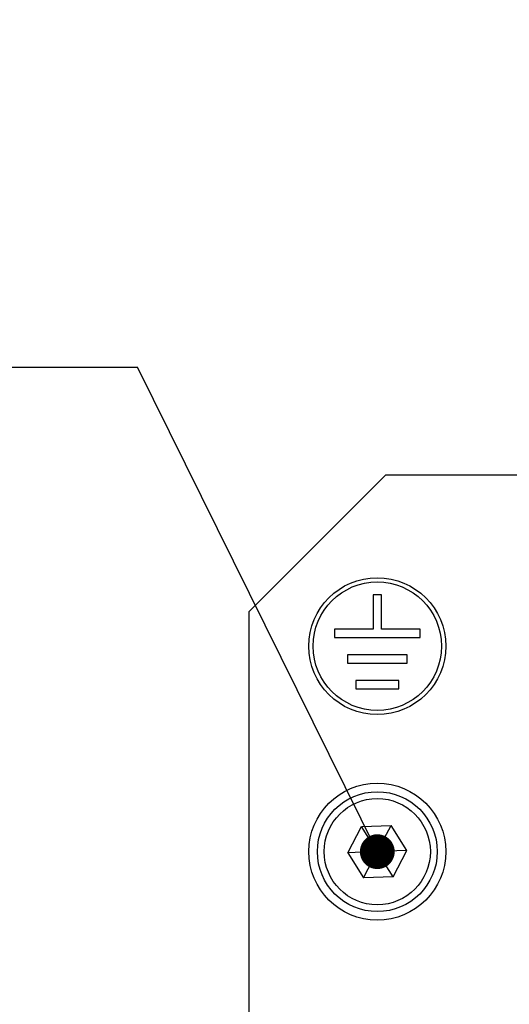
# Model space of a CAD drawing. Header units: millimetres. Extents: x 5 to 418, y 2 to 292.
# Tile 12 of 36: x 82 to 96, y 212 to 241. Entities that reach past the tile are written whole.
import ezdxf

# ---------------------------------------------------------------- set-up
doc = ezdxf.new("R2010")
doc.units = ezdxf.units.MM
doc.layers.add('SLD-0', color=7, linetype='Continuous')
doc.styles.add('SLDTEXTSTYLE0', font='TXT', dxfattribs={"width": 0.605})
doc.dimstyles.new('SLDDIMSTYLE1', dxfattribs={"dimtxt": 0.18, "dimasz": 1.016, "dimexe": 0, "dimexo": 0.0625, "dimgap": 0, "dimtad": 0, "dimtih": 1, "dimtoh": 1, "dimdec": 0, "dimrnd": 1e-09, "dimzin": 0, "dimdsep": 46, "dimtxsty": 'Standard', "dimblk1": 'DOT', "dimblk2": 'DOT', "dimsah": 1, "dimcen": 0.09, "dimadec": 0, "dimazin": 0, "dimtfac": 1.016, "dimtdec": 0, "dimtofl": 0, "dimtmove": 0, "dimatfit": 3, "dimldrblk": 'DOT', "dimfxl": 1, "dimfrac": 2, "dimtolj": 1, "dimtzin": 0, "dimarcsym": 0})

# ---------------------------------------------------------------- blocks, each defined once
blk = doc.blocks.new('SW_NOTE_0')
at = {"layer": 'SLD-0', "color": 0}
blk.add_line((-30.452, 0), (0, 0), dxfattribs=at)
at = {"layer": 'SLD-0', "color": 0, "attachment_point": 1, "style": 'SLDTEXTSTYLE0'}
for s, insert, char_height in [('M4 Erdung', (-30.932, 9.843), 3.5), ('protective earth', (-29.741, 4.178), 3.175)]:
    blk.add_mtext(s, dxfattribs=dict(at, insert=insert, char_height=char_height))
blk = doc.blocks.new('_Dot')
at = {"color": 0, "linetype": 'ByBlock', "lineweight": -2}
blk.add_line((-0.5, 0), (-1, 0), dxfattribs=at)
at = {"color": 0, "linetype": 'ByBlock', "const_width": 0.5}
blk.add_lwpolyline([(-0.25, 0, 1), (0.25, 0, 1)], format="xyb", close=True, dxfattribs=at)

msp = doc.modelspace()

# ---------------------------------------------------------------- linework, layer by layer
at = {"color": 7, "linetype": 'Continuous', "lineweight": 25}
for p, q in [((92.8858, 227.797), (88.8858, 223.797)), ((92.8858, 227.797), (96.8858, 227.797)), ((92.7608, 224.297), (92.5108, 224.297)), ((92.5108, 224.297), (92.5108, 223.297)), ((92.7608, 223.297), (92.7608, 224.297)), ((88.8858, 223.797), (88.8858, 204.297)), ((92.5108, 223.297), (91.3858, 223.297)), ((91.3858, 223.297), (91.3858, 223.047)), ((93.8858, 223.297), (92.7608, 223.297)), ((93.8858, 223.047), (93.8858, 223.297)), ((91.3858, 223.047), (93.8858, 223.047)), ((93.5108, 222.547), (91.7608, 222.547)), ((91.7608, 222.547), (91.7608, 222.297)), ((93.5108, 222.297), (93.5108, 222.547)), ((91.7608, 222.297), (93.5108, 222.297)), ((93.2608, 221.797), (92.0108, 221.797)), ((92.0108, 221.797), (92.0108, 221.547)), ((93.2608, 221.547), (93.2608, 221.797)), ((92.0108, 221.547), (93.2608, 221.547)), ((91.7704, 216.7639), (92.1744, 217.5299)), ((92.1744, 217.5299), (93.0398, 217.5631)), ((92.6358, 216.797), (92.1744, 217.5299)), ((92.6358, 216.797), (93.0398, 217.5631)), ((93.5012, 216.8302), (93.0398, 217.5631)), ((92.6358, 216.797), (91.7704, 216.7639)), ((91.7704, 216.7639), (92.2318, 216.031)), ((92.2318, 216.031), (92.6358, 216.797)), ((93.5012, 216.8302), (92.6358, 216.797)), ((93.0972, 216.0642), (92.6358, 216.797)), ((93.0972, 216.0642), (93.5012, 216.8302)), ((93.0972, 216.0642), (92.2318, 216.031))]:
    msp.add_line(p, q, dxfattribs=at)
for centre, radius in [((92.6358, 222.797), 2), ((92.6358, 222.797), 1.875), ((92.6358, 216.797), 2), ((92.6358, 216.797), 1.75), ((92.6358, 216.797), 1.55)]:
    msp.add_circle(centre, radius, dxfattribs=at)

# ---------------------------------------------------------------- block references
at = {"layer": 'SLD-0'}
msp.add_blockref('SW_NOTE_0', (85.6303, 230.9448), dxfattribs=at)

# ---------------------------------------------------------------- leaders
msp.add_leader([(92.6358, 216.797), (85.6303, 230.9448)], dimstyle='SLDDIMSTYLE1', dxfattribs=at)

doc.saveas('drawing.dxf')
